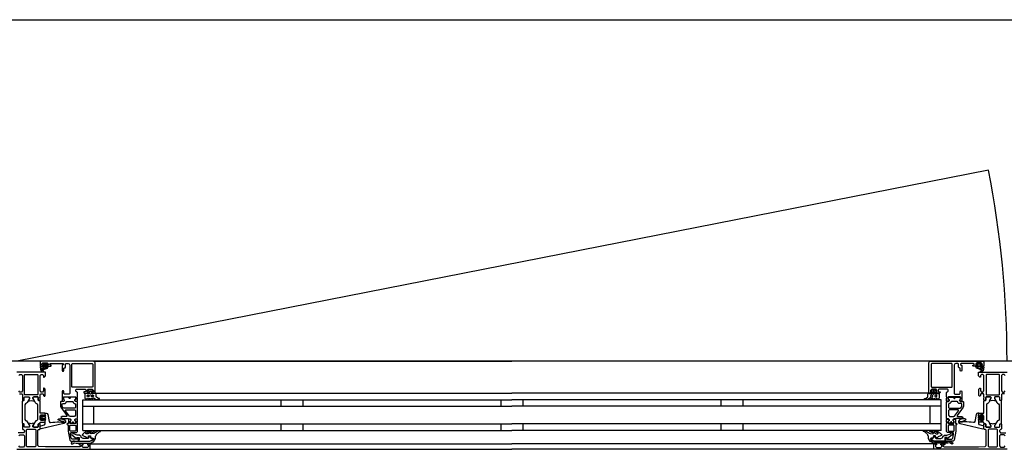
# Model space of a CAD drawing. Header units: millimetres. Extents: x -532 to 413144, y -532 to 654275.
# Tile 92 of 210: x 26103 to 26998, y 12470 to 12860. Entities that reach past the tile are written whole.
import ezdxf

# ---------------------------------------------------------------- set-up
doc = ezdxf.new("R2010")
doc.units = ezdxf.units.MM
doc.header["$LTSCALE"] = 100
for name, color, linetype in [('A-0310-KOZIJN-BU', 7, 'Continuous'), ('A-0410-AFWERKING-GEVEL', 7, 'Continuous'), ('BL313---_BUDEUR', 1, 'Continuous')]:
    doc.layers.add(name, color=color, linetype=linetype)

msp = doc.modelspace()

# ---------------------------------------------------------------- linework, layer by layer
at = {"layer": 'A-0310-KOZIJN-BU'}
for p, q in [((26340, 12515), (26340, 12509)), ((26360, 12515), (26360, 12509)), ((26540, 12515), (26540, 12509)), ((26560, 12509), (26560, 12515)), ((26740, 12509), (26740, 12515)), ((26760, 12509), (26760, 12515)), ((26340, 12493), (26340, 12487)), ((26360, 12493), (26360, 12487)), ((26540, 12493), (26540, 12487)), ((26560, 12487), (26560, 12493)), ((26740, 12487), (26740, 12493)), ((26760, 12487), (26760, 12493))]:
    msp.add_line(p, q, dxfattribs=at)
at = {"layer": 'A-0310-KOZIJN-BU', "ltscale": 10}
for points in [[(26171, 12521.5), (26171, 12548.5), (26170.5, 12549.6875), (26169.5, 12550), (26122.5, 12550), (26121.25, 12549.4375), (26121, 12548.5), (26121, 12545.5), (26123, 12545.5), (26123.5, 12546), (26123.5, 12546.5), (26122.5, 12546.5), (26122.5, 12547.5), (26123.5, 12548.5), (26127.5, 12548.5), (26128.5, 12547.5), (26128.5, 12546.5), (26127.5, 12546.5), (26127.5, 12546), (26128, 12545.5), (26130.75, 12545.5), (26131.125, 12545.65625), (26131.25, 12546), (26131.125, 12546.34375), (26130.75, 12546.5), (26130.5, 12546.5), (26130.125, 12546.65625), (26130, 12547), (26130, 12547.5), (26130.5, 12548), (26141.75, 12548), (26142.25, 12547.5), (26142.25, 12547), (26141, 12546), (26141, 12541.5), (26141.5, 12541), (26142.25, 12541), (26142.75, 12541.5), (26142.75, 12543.5), (26143.25, 12544), (26143.75, 12544), (26144.25, 12544.5), (26144.25, 12547.5), (26144.75, 12548), (26146.5, 12548), (26147.5, 12547.4375), (26148, 12546.5), (26148, 12520.5), (26147.5, 12520), (26143.25, 12520), (26142.75, 12520.5), (26142.75, 12522.5), (26142.25, 12523), (26141.5, 12523), (26141, 12522.5), (26141, 12517.5), (26141, 12517.3125), (26141, 12516.6875), (26141, 12516.5), (26141, 12514.03125), (26141, 12513.6875), (26141.25, 12513.6875), (26142.5, 12513.875), (26143, 12514), (26143.25, 12514.5), (26143, 12514.9375), (26142.25, 12515.375), (26142.25, 12515.71875), (26142.25, 12517.3125), (26142.5, 12517.5), (26153.25, 12517.5), (26153.5, 12517.3125), (26153.5, 12515.71875), (26153.5, 12515.375), (26152.75, 12515.03125), (26152.5, 12514.5), (26152.75, 12514), (26153.25, 12513.875), (26154.5, 12513.6875), (26154.75, 12513.78125), (26155, 12514.03125), (26155, 12516.5), (26154.75, 12516.6875), (26154.75, 12517.3125), (26155, 12517.5), (26155, 12521.6875), (26154.5, 12522.1875), (26154, 12522.1875), (26153.5, 12522.6875), (26153.5, 12524), (26154, 12524.5), (26162, 12524.5), (26162.5, 12524), (26162.5, 12522.6875), (26162, 12522.1875), (26160.75, 12522.1875), (26160.75, 12521.5), (26161.25, 12521), (26164, 12521), (26164.5, 12521.5), (26164.5, 12522), (26163.75, 12522), (26163.75, 12523.5), (26164.5, 12524.5), (26168.5, 12524.5), (26169.5, 12523.5), (26169.5, 12522), (26168.5, 12522), (26168.5, 12521.5), (26169, 12521), (26170.5, 12521), (26171, 12521.5)], [(26169.5, 12550), (26550, 12550)], [(26930.5, 12550), (26550, 12550)], [(26929, 12521.5), (26929, 12548.5), (26929.5, 12549.6875), (26930.5, 12550), (26977.5, 12550), (26978.75, 12549.4375), (26979, 12548.5), (26979, 12545.5), (26977, 12545.5), (26976.5, 12546), (26976.5, 12546.5), (26977.5, 12546.5), (26977.5, 12547.5), (26976.5, 12548.5), (26972.5, 12548.5), (26971.5, 12547.5), (26971.5, 12546.5), (26972.5, 12546.5), (26972.5, 12546), (26972, 12545.5), (26969.25, 12545.5), (26968.875, 12545.65625), (26968.75, 12546), (26968.875, 12546.34375), (26969.25, 12546.5), (26969.5, 12546.5), (26969.875, 12546.65625), (26970, 12547), (26970, 12547.5), (26969.5, 12548), (26958.25, 12548), (26957.75, 12547.5), (26957.75, 12547), (26959, 12546), (26959, 12541.5), (26958.5, 12541), (26957.75, 12541), (26957.25, 12541.5), (26957.25, 12543.5), (26956.75, 12544), (26956.25, 12544), (26955.75, 12544.5), (26955.75, 12547.5), (26955.25, 12548), (26953.5, 12548), (26952.5, 12547.4375), (26952, 12546.5), (26952, 12520.5), (26952.5, 12520), (26956.75, 12520), (26957.25, 12520.5), (26957.25, 12522.5), (26957.75, 12523), (26958.5, 12523), (26959, 12522.5), (26959, 12517.5), (26959, 12517.3125), (26959, 12516.6875), (26959, 12516.5), (26959, 12514.03125), (26959, 12513.6875), (26958.75, 12513.6875), (26957.5, 12513.875), (26957, 12514), (26956.75, 12514.5), (26957, 12514.9375), (26957.75, 12515.375), (26957.75, 12515.71875), (26957.75, 12517.3125), (26957.5, 12517.5), (26946.75, 12517.5), (26946.5, 12517.3125), (26946.5, 12515.71875), (26946.5, 12515.375), (26947.25, 12515.03125), (26947.5, 12514.5), (26947.25, 12514), (26946.75, 12513.875), (26945.5, 12513.6875), (26945.25, 12513.78125), (26945, 12514.03125), (26945, 12516.5), (26945.25, 12516.6875), (26945.25, 12517.3125), (26945, 12517.5), (26945, 12521.6875), (26945.5, 12522.1875), (26946, 12522.1875), (26946.5, 12522.6875), (26946.5, 12524), (26946, 12524.5), (26938, 12524.5), (26937.5, 12524), (26937.5, 12522.6875), (26938, 12522.1875), (26939.25, 12522.1875), (26939.25, 12521.5), (26938.75, 12521), (26936, 12521), (26935.5, 12521.5), (26935.5, 12522), (26936.25, 12522), (26936.25, 12523.5), (26935.5, 12524.5), (26931.5, 12524.5), (26930.5, 12523.5), (26930.5, 12522), (26931.5, 12522), (26931.5, 12521.5), (26931, 12521), (26929.5, 12521), (26929, 12521.5)], [(26102.1875, 12520.3125), (26104.5, 12520.3125), (26105, 12519.8125), (26105, 12517.5), (26105.1875, 12516.78125), (26105, 12516.5), (26105, 12514.59375), (26105.28125, 12514.3125), (26106.28125, 12514.3125), (26106.59375, 12514.59375), (26106.59375, 12517), (26107.09375, 12517.5), (26111, 12517.5), (26111.5, 12517), (26111.5, 12516.3125), (26110.0625, 12513.90625), (26110.0625, 12513.84375), (26110.0625, 12513.78125), (26110.1875, 12513.6875), (26111.375, 12513.9375), (26113, 12514.40625), (26114.5625, 12513.9375), (26115.6875, 12513.71875), (26115.875, 12513.90625), (26114.5, 12516.3125), (26114.5, 12517), (26115, 12517.5), (26118.875, 12517.5), (26119.375, 12517), (26119.375, 12514.59375), (26119.625, 12514.3125), (26120.625, 12514.3125), (26121, 12514.59375), (26121, 12516.5), (26120.75, 12517.21875), (26121, 12517.5), (26121, 12519.8125), (26121.5, 12520.3125), (26123.75, 12520.3125), (26124.25, 12519.8125), (26124.25, 12518.8125), (26124.75, 12518.3125), (26125.25, 12518.3125), (26125.75, 12518.8125), (26125.75, 12524.5), (26124.75, 12525.5), (26124.25, 12525.5), (26124.25, 12523), (26123.25, 12522), (26122, 12522), (26121, 12523), (26121, 12530), (26121, 12531), (26121, 12537), (26122, 12538), (26123.25, 12538), (26124.25, 12537), (26124.25, 12535.5), (26124.875, 12535.5), (26126, 12536.59375), (26126, 12540), (26100, 12540)], [(26124, 12544.59375), (26124, 12545.125), (26124.125, 12545.1875), (26126.75, 12545.1875), (26126.875, 12545.125), (26126.875, 12544.375), (26126.75, 12544.1875), (26122.5, 12542.59375), (26122.375, 12542.625), (26122.375, 12542.6875), (26122.125, 12543.875), (26122.25, 12544.09375), (26123.5, 12544.09375), (26124, 12544.59375)], [(26124.25, 12546.3125), (26124.25, 12547.09375), (26124.375, 12547.3125), (26126.625, 12547.3125), (26126.875, 12547.125), (26126.875, 12546.3125), (26126.5, 12545.90625), (26124.625, 12545.90625), (26124.25, 12546.3125)], [(26975.75, 12546.3125), (26975.75, 12547.09375), (26975.625, 12547.3125), (26973.375, 12547.3125), (26973.125, 12547.125), (26973.125, 12546.3125), (26973.5, 12545.90625), (26975.375, 12545.90625), (26975.75, 12546.3125)], [(26976, 12544.59375), (26976, 12545.125), (26975.875, 12545.1875), (26973.25, 12545.1875), (26973.125, 12545.125), (26973.125, 12544.375), (26973.25, 12544.1875), (26977.5, 12542.59375), (26977.625, 12542.625), (26977.625, 12542.6875), (26977.875, 12543.875), (26977.75, 12544.09375), (26976.5, 12544.09375), (26976, 12544.59375)], [(26997.8125, 12520.3125), (26995.5, 12520.3125), (26995, 12519.8125), (26995, 12517.5), (26994.8125, 12516.78125), (26995, 12516.5), (26995, 12514.59375), (26994.71875, 12514.3125), (26993.71875, 12514.3125), (26993.40625, 12514.59375), (26993.40625, 12517), (26992.90625, 12517.5), (26989, 12517.5), (26988.5, 12517), (26988.5, 12516.3125), (26989.9375, 12513.90625), (26989.9375, 12513.84375), (26989.9375, 12513.78125), (26989.8125, 12513.6875), (26988.625, 12513.9375), (26987, 12514.40625), (26985.4375, 12513.9375), (26984.3125, 12513.71875), (26984.125, 12513.90625), (26985.5, 12516.3125), (26985.5, 12517), (26985, 12517.5), (26981.125, 12517.5), (26980.625, 12517), (26980.625, 12514.59375), (26980.375, 12514.3125), (26979.375, 12514.3125), (26979, 12514.59375), (26979, 12516.5), (26979.25, 12517.21875), (26979, 12517.5), (26979, 12519.8125), (26978.5, 12520.3125), (26976.25, 12520.3125), (26975.75, 12519.8125), (26975.75, 12518.8125), (26975.25, 12518.3125), (26974.75, 12518.3125), (26974.25, 12518.8125), (26974.25, 12524.5), (26975.25, 12525.5), (26975.75, 12525.5), (26975.75, 12523), (26976.75, 12522), (26978, 12522), (26979, 12523), (26979, 12530), (26979, 12531), (26979, 12537), (26978, 12538), (26976.75, 12538), (26975.75, 12537), (26975.75, 12535.5), (26975.125, 12535.5), (26974, 12536.59375), (26974, 12540), (27000, 12540)], [(26101.6875, 12537), (26102.6875, 12538), (26104, 12538), (26105, 12537), (26105, 12531), (26105, 12530), (26105, 12523), (26104, 12522), (26102.6875, 12522), (26101.6875, 12523)], [(26998.3125, 12537), (26997.3125, 12538), (26996, 12538), (26995, 12537), (26995, 12531), (26995, 12530), (26995, 12523), (26996, 12522), (26997.3125, 12522), (26998.3125, 12523)], [(26145.5, 12500.625), (26145.5, 12500.125), (26145, 12499.84375), (26141, 12499.84375), (26140, 12498.84375), (26141, 12497.84375), (26146.5, 12497.84375), (26147, 12497.5625), (26148.5, 12497.5625), (26149, 12497.0625), (26149, 12496.1875), (26148.25, 12495.4375), (26148.25, 12494.0625), (26148.75, 12493.5625), (26150, 12493.5625), (26150.25, 12493.625), (26150.25, 12493.84375), (26150.25, 12494.3125), (26150.5, 12494.75), (26151, 12494.90625), (26151.25, 12494.75), (26151.5, 12494.3125), (26151.5, 12493.8125), (26151.5, 12493.625), (26151.75, 12493.5625), (26153, 12493.5625), (26153.5, 12494.0625), (26153.5, 12495.4375), (26152.75, 12496.1875), (26152.75, 12497.0625), (26153.25, 12497.5625), (26154.5, 12497.5625), (26155, 12498.0625), (26155, 12512.9375), (26154.5, 12513.4375), (26153.25, 12513.4375), (26152.75, 12513.9375), (26152.75, 12514.8125), (26153.5, 12515.59375), (26153.5, 12516.9375), (26153, 12517.4375), (26148.75, 12517.4375), (26148.5, 12517.3125), (26148.5, 12517), (26148.5, 12516.6875), (26148.25, 12516.3125), (26148, 12516.09375), (26147.5, 12516.3125), (26147.25, 12516.6875), (26147.25, 12517), (26147.25, 12517.3125), (26147, 12517.4375), (26142.75, 12517.4375), (26142.25, 12516.9375), (26142.25, 12515.59375), (26143, 12514.8125), (26143, 12513.9375), (26142.5, 12513.4375), (26140, 12513.4375), (26139.5, 12512.9375), (26139.5, 12509.09375), (26139.75, 12508.09375), (26145.5, 12500.625)], [(26160, 12515), (26550, 12515)], [(26160, 12487), (26160, 12515)], [(26171.5, 12521), (26550, 12521)], [(26928.5, 12521), (26550, 12521)], [(26940, 12515), (26550, 12515)], [(26940, 12487), (26940, 12515)], [(26954.5, 12500.625), (26954.5, 12500.125), (26955, 12499.84375), (26959, 12499.84375), (26960, 12498.84375), (26959, 12497.84375), (26953.5, 12497.84375), (26953, 12497.5625), (26951.5, 12497.5625), (26951, 12497.0625), (26951, 12496.1875), (26951.75, 12495.4375), (26951.75, 12494.0625), (26951.25, 12493.5625), (26950, 12493.5625), (26949.75, 12493.625), (26949.75, 12493.84375), (26949.75, 12494.3125), (26949.5, 12494.75), (26949, 12494.90625), (26948.75, 12494.75), (26948.5, 12494.3125), (26948.5, 12493.8125), (26948.5, 12493.625), (26948.25, 12493.5625), (26947, 12493.5625), (26946.5, 12494.0625), (26946.5, 12495.4375), (26947.25, 12496.1875), (26947.25, 12497.0625), (26946.75, 12497.5625), (26945.5, 12497.5625), (26945, 12498.0625), (26945, 12512.9375), (26945.5, 12513.4375), (26946.75, 12513.4375), (26947.25, 12513.9375), (26947.25, 12514.8125), (26946.5, 12515.59375), (26946.5, 12516.9375), (26947, 12517.4375), (26951.25, 12517.4375), (26951.5, 12517.3125), (26951.5, 12517), (26951.5, 12516.6875), (26951.75, 12516.3125), (26952, 12516.09375), (26952.5, 12516.3125), (26952.75, 12516.6875), (26952.75, 12517), (26952.75, 12517.3125), (26953, 12517.4375), (26957.25, 12517.4375), (26957.75, 12516.9375), (26957.75, 12515.59375), (26957, 12514.8125), (26957, 12513.9375), (26957.5, 12513.4375), (26960, 12513.4375), (26960.5, 12512.9375), (26960.5, 12509.09375), (26960.25, 12508.09375), (26954.5, 12500.625)], [(26152.75, 12505.84375), (26153.25, 12505.34375), (26153.25, 12500.84375), (26152.25, 12499.84375), (26148.25, 12499.84375), (26147.75, 12500.03125), (26144, 12505.03125), (26144, 12505.5625), (26144.5, 12505.84375), (26152.75, 12505.84375)], [(26160, 12509), (26550, 12509)], [(26170, 12493), (26170, 12509)], [(26940, 12509), (26550, 12509)], [(26930, 12493), (26930, 12509)], [(26947.25, 12505.84375), (26946.75, 12505.34375), (26946.75, 12500.84375), (26947.75, 12499.84375), (26951.75, 12499.84375), (26952.25, 12500.03125), (26956, 12505.03125), (26956, 12505.5625), (26955.5, 12505.84375), (26947.25, 12505.84375)], [(26130.5, 12494.3125), (26132.5, 12494.53125), (26134.5, 12494.6875), (26136.5, 12494.78125), (26138.5, 12494.8125), (26140.5, 12494.75), (26142.5, 12494.625), (26142.75, 12494.71875), (26143, 12495.03125), (26142.75, 12495.34375), (26140.75, 12495.28125), (26137.5, 12496.6875), (26137.25, 12497.03125), (26137.75, 12497.375), (26138, 12497.59375), (26139.5, 12497.71875), (26143, 12496.9375), (26144, 12495.4375), (26144, 12494.34375), (26142.75, 12493.3125), (26121.875, 12488.6875), (26121.375, 12488.78125), (26121.25, 12489.15625), (26121.25, 12490.6875), (26121.625, 12491.1875), (26125, 12492.09375), (26125.75, 12493.0625), (26125.75, 12496.3125), (26126.25, 12496.8125), (26125.75, 12497.3125), (26123.875, 12497.3125), (26123.875, 12496.59375), (26123.75, 12496.34375), (26123.375, 12496.34375), (26121.625, 12497.9375), (26121.25, 12498.6875), (26121.625, 12499.46875), (26123.375, 12501.0625), (26123.75, 12501.0625), (26123.875, 12500.8125), (26123.875, 12500.09375), (26125.75, 12500.09375), (26126.25, 12500.59375), (26125.75, 12501.09375), (26125.75, 12502.6875), (26126.625, 12502.6875), (26127.625, 12502.34375), (26128.125, 12501.46875), (26129.25, 12495.09375), (26129.75, 12494.4375), (26130.5, 12494.3125)], [(26125.625, 12498.09375), (26126.25, 12498.6875), (26125.625, 12499.3125), (26122.875, 12499.3125), (26122.25, 12498.6875), (26122.875, 12498.09375), (26125.625, 12498.09375)], [(26156, 12477.5), (26156, 12480.3125), (26155, 12480.3125), (26155, 12479.3125), (26150.25, 12479.3125), (26149.25, 12480.125), (26148.75, 12483.34375), (26148.75, 12484.59375), (26149.25, 12485.09375), (26154, 12485.09375), (26155, 12486.09375), (26155, 12493.5), (26154.75, 12493.6875), (26154.75, 12494.3125), (26155, 12494.5), (26155, 12496.96875), (26154.75, 12497.21875), (26154.5, 12497.3125), (26153.25, 12497.125), (26152.75, 12497), (26152.5, 12496.5), (26152.75, 12495.96875), (26153.5, 12495.625), (26153.5, 12495.28125), (26153.5, 12493.6875), (26153.25, 12493.5), (26148.5, 12493.5), (26148.25, 12493.59375), (26148.25, 12493.6875), (26148.25, 12495.28125), (26148.25, 12495.625), (26149, 12496.09375), (26149.25, 12496.5), (26149, 12496.90625), (26148.5, 12497.125), (26147.25, 12497.3125), (26147, 12497.21875), (26147, 12496.96875), (26147, 12494.5), (26147, 12494.3125), (26147, 12493.6875), (26147, 12493.5), (26146, 12493.5), (26145.5, 12492.90625), (26146, 12492.3125), (26146.5, 12492.3125), (26146.5, 12486.59375), (26148, 12478.34375), (26149, 12477.5), (26156, 12477.5)], [(26944, 12477.5), (26944, 12480.3125), (26945, 12480.3125), (26945, 12479.3125), (26949.75, 12479.3125), (26950.75, 12480.125), (26951.25, 12483.34375), (26951.25, 12484.59375), (26950.75, 12485.09375), (26946, 12485.09375), (26945, 12486.09375), (26945, 12493.5), (26945.25, 12493.6875), (26945.25, 12494.3125), (26945, 12494.5), (26945, 12496.96875), (26945.25, 12497.21875), (26945.5, 12497.3125), (26946.75, 12497.125), (26947.25, 12497), (26947.5, 12496.5), (26947.25, 12495.96875), (26946.5, 12495.625), (26946.5, 12495.28125), (26946.5, 12493.6875), (26946.75, 12493.5), (26951.5, 12493.5), (26951.75, 12493.59375), (26951.75, 12493.6875), (26951.75, 12495.28125), (26951.75, 12495.625), (26951, 12496.09375), (26950.75, 12496.5), (26951, 12496.90625), (26951.5, 12497.125), (26952.75, 12497.3125), (26953, 12497.21875), (26953, 12496.96875), (26953, 12494.5), (26953, 12494.3125), (26953, 12493.6875), (26953, 12493.5), (26954, 12493.5), (26954.5, 12492.90625), (26954, 12492.3125), (26953.5, 12492.3125), (26953.5, 12486.59375), (26952, 12478.34375), (26951, 12477.5), (26944, 12477.5)], [(26969.5, 12494.3125), (26967.5, 12494.53125), (26965.5, 12494.6875), (26963.5, 12494.78125), (26961.5, 12494.8125), (26959.5, 12494.75), (26957.5, 12494.625), (26957.25, 12494.71875), (26957, 12495.03125), (26957.25, 12495.34375), (26959.25, 12495.28125), (26962.5, 12496.6875), (26962.75, 12497.03125), (26962.25, 12497.375), (26962, 12497.59375), (26960.5, 12497.71875), (26957, 12496.9375), (26956, 12495.4375), (26956, 12494.34375), (26957.25, 12493.3125), (26978.125, 12488.6875), (26978.625, 12488.78125), (26978.75, 12489.15625), (26978.75, 12490.6875), (26978.375, 12491.1875), (26975, 12492.09375), (26974.25, 12493.0625), (26974.25, 12496.3125), (26973.75, 12496.8125), (26974.25, 12497.3125), (26976.125, 12497.3125), (26976.125, 12496.59375), (26976.25, 12496.34375), (26976.625, 12496.34375), (26978.375, 12497.9375), (26978.75, 12498.6875), (26978.375, 12499.46875), (26976.625, 12501.0625), (26976.25, 12501.0625), (26976.125, 12500.8125), (26976.125, 12500.09375), (26974.25, 12500.09375), (26973.75, 12500.59375), (26974.25, 12501.09375), (26974.25, 12502.6875), (26973.375, 12502.6875), (26972.375, 12502.34375), (26971.875, 12501.46875), (26970.75, 12495.09375), (26970.25, 12494.4375), (26969.5, 12494.3125)], [(26974.375, 12498.09375), (26973.75, 12498.6875), (26974.375, 12499.3125), (26977.125, 12499.3125), (26977.75, 12498.6875), (26977.125, 12498.09375), (26974.375, 12498.09375)], [(26100, 12470), (26166, 12470), (26166.5, 12470.5), (26166.5, 12474.5), (26166, 12475), (26164.5, 12475), (26164, 12474.5), (26164, 12474), (26165, 12474), (26165, 12472.5), (26164, 12471.5), (26160.25, 12471.5), (26159.25, 12472.5), (26159.25, 12474), (26160.25, 12474), (26160.25, 12474.5), (26159.75, 12475), (26156.75, 12475), (26156.25, 12474.5), (26156.75, 12474), (26157.25, 12474), (26158.25, 12473.5), (26158.25, 12472.6875), (26157.25, 12472.1875), (26126, 12472.1875), (26119.875, 12472.4375), (26119, 12473.4375), (26119, 12487.5), (26119.5, 12488), (26120.5, 12488), (26121, 12488.5), (26121, 12490), (26120.75, 12490.71875), (26121, 12491), (26121, 12492.90625), (26120.625, 12493.1875), (26119.625, 12493.1875), (26119.375, 12492.90625), (26119.375, 12490.5), (26118.875, 12490), (26115, 12490), (26114.5, 12490.5), (26114.5, 12491.1875), (26115.875, 12493.59375), (26115.875, 12493.6875), (26115.8125, 12493.78125), (26115.75, 12493.8125), (26113.875, 12493.28125), (26113, 12493.09375), (26112.0625, 12493.28125), (26110.25, 12493.78125), (26110.125, 12493.78125), (26110.0625, 12493.6875), (26110.0625, 12493.59375), (26111.5, 12491.1875), (26111.5, 12490.5), (26111, 12490), (26107.09375, 12490), (26106.59375, 12490.5), (26106.59375, 12492.90625), (26106.28125, 12493.1875), (26105.28125, 12493.1875), (26105, 12492.90625), (26105, 12491), (26105.1875, 12490.28125), (26105, 12490), (26105, 12488.5), (26105.5, 12488), (26106, 12488), (26107, 12487), (26107, 12486), (26106, 12485), (26101.1875, 12485)], [(26117.125, 12472.6875), (26116.625, 12472.1875), (26109.25, 12472.1875), (26108.75, 12472.6875), (26108.75, 12487.6875), (26109.25, 12488.1875), (26116.625, 12488.1875), (26117.125, 12487.6875), (26117.125, 12472.6875)], [(26160, 12493), (26550, 12493)], [(26160, 12487), (26550, 12487)], [(26940, 12493), (26550, 12493)], [(26940, 12487), (26550, 12487)], [(27000, 12470), (26934, 12470), (26933.5, 12470.5), (26933.5, 12474.5), (26934, 12475), (26935.5, 12475), (26936, 12474.5), (26936, 12474), (26935, 12474), (26935, 12472.5), (26936, 12471.5), (26939.75, 12471.5), (26940.75, 12472.5), (26940.75, 12474), (26939.75, 12474), (26939.75, 12474.5), (26940.25, 12475), (26943.25, 12475), (26943.75, 12474.5), (26943.25, 12474), (26942.75, 12474), (26941.75, 12473.5), (26941.75, 12472.6875), (26942.75, 12472.1875), (26974, 12472.1875), (26980.125, 12472.4375), (26981, 12473.4375), (26981, 12487.5), (26980.5, 12488), (26979.5, 12488), (26979, 12488.5), (26979, 12490), (26979.25, 12490.71875), (26979, 12491), (26979, 12492.90625), (26979.375, 12493.1875), (26980.375, 12493.1875), (26980.625, 12492.90625), (26980.625, 12490.5), (26981.125, 12490), (26985, 12490), (26985.5, 12490.5), (26985.5, 12491.1875), (26984.125, 12493.59375), (26984.125, 12493.6875), (26984.1875, 12493.78125), (26984.25, 12493.8125), (26986.125, 12493.28125), (26987, 12493.09375), (26987.9375, 12493.28125), (26989.75, 12493.78125), (26989.875, 12493.78125), (26989.9375, 12493.6875), (26989.9375, 12493.59375), (26988.5, 12491.1875), (26988.5, 12490.5), (26989, 12490), (26992.90625, 12490), (26993.40625, 12490.5), (26993.40625, 12492.90625), (26993.71875, 12493.1875), (26994.71875, 12493.1875), (26995, 12492.90625), (26995, 12491), (26994.8125, 12490.28125), (26995, 12490), (26995, 12488.5), (26994.5, 12488), (26994, 12488), (26993, 12487), (26993, 12486), (26994, 12485), (26998.8125, 12485)], [(26982.875, 12472.6875), (26983.375, 12472.1875), (26990.75, 12472.1875), (26991.25, 12472.6875), (26991.25, 12487.6875), (26990.75, 12488.1875), (26983.375, 12488.1875), (26982.875, 12487.6875), (26982.875, 12472.6875)], [(26101.6875, 12482.1875), (26102.6875, 12483.1875), (26106, 12483.1875), (26107, 12482.1875), (26107, 12473), (26106, 12472), (26102.6875, 12472), (26101.6875, 12473)], [(26998.3125, 12482.1875), (26997.3125, 12483.1875), (26994, 12483.1875), (26993, 12482.1875), (26993, 12473), (26994, 12472), (26997.3125, 12472), (26998.3125, 12473)], [(26166, 12475), (26550, 12475)], [(26166, 12470), (26550, 12470)], [(26934, 12475), (26550, 12475)], [(26934, 12470), (26550, 12470)]]:
    msp.add_lwpolyline(points, dxfattribs=at)
for points in [[(26123.625, 12546.625), (26123.75, 12546.46875), (26123.75, 12545.34375), (26123.625, 12545.1875), (26121.75, 12545.1875), (26121.375, 12544.96875), (26121.25, 12544.5), (26121.75, 12541.28125), (26123.25, 12540.1875), (26124.125, 12540.46875), (26124.25, 12540.78125), (26124.125, 12541.09375), (26123.875, 12541.1875), (26123.25, 12541), (26122.75, 12541.21875), (26122.5, 12541.6875), (26122.625, 12541.75), (26122.625, 12541.84375), (26127.75, 12543.5625), (26128.5, 12544.9375), (26128.125, 12545.1875), (26127.25, 12545.1875), (26127.125, 12545.34375), (26127.125, 12546.4375), (26127.25, 12546.625), (26128.125, 12546.78125), (26128.25, 12546.875), (26128.125, 12547.09375), (26127.375, 12547.8125), (26126.75, 12548.09375), (26124.25, 12548.09375), (26123.625, 12547.875), (26122.75, 12547.1875), (26122.625, 12547), (26122.75, 12546.84375)], [(26976.375, 12546.625), (26976.25, 12546.46875), (26976.25, 12545.34375), (26976.375, 12545.1875), (26978.25, 12545.1875), (26978.625, 12544.96875), (26978.75, 12544.5), (26978.25, 12541.28125), (26976.75, 12540.1875), (26975.875, 12540.46875), (26975.75, 12540.78125), (26975.875, 12541.09375), (26976.125, 12541.1875), (26976.75, 12541), (26977.25, 12541.21875), (26977.5, 12541.6875), (26977.375, 12541.75), (26977.375, 12541.84375), (26972.25, 12543.5625), (26971.5, 12544.9375), (26971.875, 12545.1875), (26972.75, 12545.1875), (26972.875, 12545.34375), (26972.875, 12546.4375), (26972.75, 12546.625), (26971.875, 12546.78125), (26971.75, 12546.875), (26971.875, 12547.09375), (26972.625, 12547.8125), (26973.25, 12548.09375), (26975.75, 12548.09375), (26976.375, 12547.875), (26977.25, 12547.1875), (26977.375, 12547), (26977.25, 12546.84375)], [(26150.25, 12526.3125), (26149.75, 12526.8125), (26149.75, 12547.3125), (26150.25, 12547.8125), (26168.5, 12547.8125), (26169, 12547.3125), (26169, 12526.8125), (26168.5, 12526.3125)], [(26949.75, 12526.3125), (26950.25, 12526.8125), (26950.25, 12547.3125), (26949.75, 12547.8125), (26931.5, 12547.8125), (26931, 12547.3125), (26931, 12526.8125), (26931.5, 12526.3125)], [(26118.625, 12519.3125), (26107.28125, 12519.3125), (26106.78125, 12519.8125), (26106.78125, 12537.5), (26107.28125, 12538), (26118.625, 12538), (26119.125, 12537.5), (26119.125, 12519.8125)], [(26981.375, 12519.3125), (26992.71875, 12519.3125), (26993.21875, 12519.8125), (26993.21875, 12537.5), (26992.71875, 12538), (26981.375, 12538), (26980.875, 12537.5), (26980.875, 12519.8125)], [(26172, 12520.1875), (26171.5, 12521.1875), (26171, 12521.59375), (26171, 12520.6875), (26169.5, 12520.6875), (26169, 12520.21875), (26168.5, 12520.21875), (26168.5, 12520.6875), (26168.5, 12522), (26168.5, 12522.3125), (26168.5, 12522.3125), (26169, 12522.53125), (26169, 12522.8125), (26168, 12523.84375), (26167.5, 12524), (26166, 12524), (26165.5, 12523.84375), (26164.5, 12522.8125), (26164.5, 12522.625), (26164.5, 12522.375), (26165, 12522.21875), (26165, 12522), (26165, 12520.6875), (26165, 12520.21875), (26164.5, 12520.21875), (26164, 12520.6875), (26162.25, 12520.6875), (26161.75, 12520.40625), (26161.75, 12516.40625), (26162.5, 12515.40625), (26162.75, 12515.1875), (26163.25, 12515.40625), (26163.5, 12516.1875), (26163.75, 12516.40625), (26164, 12516.1875), (26164.5, 12515.40625), (26164.5, 12515.1875), (26165, 12515.40625), (26165.5, 12516.1875), (26165.5, 12516.40625), (26166, 12516.1875), (26166.5, 12515.40625), (26166.5, 12515.1875), (26167, 12515.40625), (26167.5, 12516.1875), (26167.5, 12516.40625), (26168, 12516.1875), (26168.5, 12515.40625), (26168.5, 12515.1875), (26169, 12515.46875), (26169, 12516.3125), (26169.5, 12516.8125), (26171, 12515.6875), (26172, 12515.1875), (26175, 12515.1875), (26175, 12515.625), (26175, 12515.84375), (26175, 12516.0625), (26174, 12516.15625), (26173.5, 12516.28125), (26172, 12517.65625)], [(26166.5, 12520.1875), (26166, 12520.6875), (26166, 12522.3125), (26166.5, 12522.8125), (26167, 12522.8125), (26167.5, 12522.3125), (26167.5, 12520.6875), (26167, 12520.1875)], [(26928, 12520.1875), (26928.5, 12521.1875), (26929, 12521.59375), (26929, 12520.6875), (26930.5, 12520.6875), (26931, 12520.21875), (26931.5, 12520.21875), (26931.5, 12520.6875), (26931.5, 12522), (26931.5, 12522.3125), (26931.5, 12522.3125), (26931, 12522.53125), (26931, 12522.8125), (26932, 12523.84375), (26932.5, 12524), (26934, 12524), (26934.5, 12523.84375), (26935.5, 12522.8125), (26935.5, 12522.625), (26935.5, 12522.375), (26935, 12522.21875), (26935, 12522), (26935, 12520.6875), (26935, 12520.21875), (26935.5, 12520.21875), (26936, 12520.6875), (26937.75, 12520.6875), (26938.25, 12520.40625), (26938.25, 12516.40625), (26937.5, 12515.40625), (26937.25, 12515.1875), (26936.75, 12515.40625), (26936.5, 12516.1875), (26936.25, 12516.40625), (26936, 12516.1875), (26935.5, 12515.40625), (26935.5, 12515.1875), (26935, 12515.40625), (26934.5, 12516.1875), (26934.5, 12516.40625), (26934, 12516.1875), (26933.5, 12515.40625), (26933.5, 12515.1875), (26933, 12515.40625), (26932.5, 12516.1875), (26932.5, 12516.40625), (26932, 12516.1875), (26931.5, 12515.40625), (26931.5, 12515.1875), (26931, 12515.46875), (26931, 12516.3125), (26930.5, 12516.8125), (26929, 12515.6875), (26928, 12515.1875), (26925, 12515.1875), (26925, 12515.625), (26925, 12515.84375), (26925, 12516.0625), (26926, 12516.15625), (26926.5, 12516.28125), (26928, 12517.65625)], [(26933.5, 12520.1875), (26934, 12520.6875), (26934, 12522.3125), (26933.5, 12522.8125), (26933, 12522.8125), (26932.5, 12522.3125), (26932.5, 12520.6875), (26933, 12520.1875)], [(26106.28125, 12514.3125), (26106.59375, 12514.59375), (26106.59375, 12517), (26107.09375, 12517.5), (26110.625, 12517.5), (26111.4375, 12516.78125), (26111.3125, 12515.96875), (26109.375, 12512.5625), (26108.625, 12511.78125), (26107.6875, 12511.25), (26107.1875, 12510.375), (26107.1875, 12497.125), (26107.6875, 12496.25), (26108.625, 12495.71875), (26109.375, 12494.9375), (26111.3125, 12491.53125), (26111.3125, 12490.4375), (26110.625, 12490), (26107.09375, 12490), (26106.59375, 12490.5), (26106.59375, 12492.90625), (26106.28125, 12493.1875), (26105.5, 12493.1875), (26105, 12493.6875), (26105, 12513.8125), (26105.5, 12514.3125)], [(26119.625, 12514.3125), (26119.375, 12514.59375), (26119.375, 12517), (26118.875, 12517.5), (26115.3125, 12517.5), (26114.5, 12516.78125), (26114.625, 12515.96875), (26116.5, 12512.5625), (26117.25, 12511.78125), (26118.25, 12511.25), (26118.75, 12510.375), (26118.75, 12497.125), (26118.25, 12496.25), (26117.25, 12495.71875), (26116.5, 12494.9375), (26114.625, 12491.53125), (26114.625, 12490.4375), (26115.3125, 12490), (26118.875, 12490), (26119.375, 12490.5), (26119.375, 12492.90625), (26119.625, 12493.1875), (26120.5, 12493.1875), (26121, 12493.6875), (26121, 12494.6875), (26125.25, 12494.6875), (26125.75, 12495.1875), (26125.75, 12496.03125), (26125, 12497), (26124.25, 12497.1875), (26124.25, 12496.1875), (26122, 12496.1875), (26121, 12497.1875), (26121, 12500.1875), (26122, 12501.1875), (26124.25, 12501.1875), (26124.25, 12500.1875), (26125, 12500.40625), (26125.75, 12501.375), (26125.75, 12502.1875), (26125.25, 12502.6875), (26121, 12502.6875), (26121, 12513.8125), (26120.5, 12514.3125)], [(26152.75, 12507.4375), (26142.5, 12507.4375), (26142, 12507.625), (26141, 12508.84375), (26141, 12509.125), (26141, 12510.9375), (26141.5, 12511.4375), (26143.75, 12511.4375), (26144.75, 12512.4375), (26144.75, 12512.9375), (26145.25, 12513.4375), (26150.5, 12513.4375), (26151, 12512.9375), (26151, 12512.4375), (26152, 12511.4375), (26152.75, 12511.4375), (26153.25, 12510.9375), (26153.25, 12507.9375)], [(26148, 12517.3125), (26148.25, 12517.1875), (26148.5, 12516.65625), (26148.25, 12516.28125), (26147.75, 12516.125), (26147.5, 12516.28125), (26147.25, 12516.65625), (26147.5, 12517.1875)], [(26164, 12519.1875), (26165, 12519.1875), (26165.5, 12518.6875), (26165.5, 12518.09375), (26165, 12517.59375), (26164, 12517.59375), (26163.75, 12518.09375), (26163.75, 12518.6875)], [(26168, 12519.1875), (26169, 12519.1875), (26169.5, 12518.6875), (26169.5, 12518.09375), (26169, 12517.59375), (26168, 12517.59375), (26167.5, 12518.09375), (26167.5, 12518.6875)], [(26932, 12519.1875), (26931, 12519.1875), (26930.5, 12518.6875), (26930.5, 12518.09375), (26931, 12517.59375), (26932, 12517.59375), (26932.5, 12518.09375), (26932.5, 12518.6875)], [(26936, 12519.1875), (26935, 12519.1875), (26934.5, 12518.6875), (26934.5, 12518.09375), (26935, 12517.59375), (26936, 12517.59375), (26936.25, 12518.09375), (26936.25, 12518.6875)], [(26947.25, 12507.4375), (26957.5, 12507.4375), (26958, 12507.625), (26959, 12508.84375), (26959, 12509.125), (26959, 12510.9375), (26958.5, 12511.4375), (26956.25, 12511.4375), (26955.25, 12512.4375), (26955.25, 12512.9375), (26954.75, 12513.4375), (26949.5, 12513.4375), (26949, 12512.9375), (26949, 12512.4375), (26948, 12511.4375), (26947.25, 12511.4375), (26946.75, 12510.9375), (26946.75, 12507.9375)], [(26952, 12517.3125), (26951.75, 12517.1875), (26951.5, 12516.65625), (26951.75, 12516.28125), (26952.25, 12516.125), (26952.5, 12516.28125), (26952.75, 12516.65625), (26952.5, 12517.1875)], [(26980.375, 12514.3125), (26980.625, 12514.59375), (26980.625, 12517), (26981.125, 12517.5), (26984.6875, 12517.5), (26985.5, 12516.78125), (26985.375, 12515.96875), (26983.5, 12512.5625), (26982.75, 12511.78125), (26981.75, 12511.25), (26981.25, 12510.375), (26981.25, 12497.125), (26981.75, 12496.25), (26982.75, 12495.71875), (26983.5, 12494.9375), (26985.375, 12491.53125), (26985.375, 12490.4375), (26984.6875, 12490), (26981.125, 12490), (26980.625, 12490.5), (26980.625, 12492.90625), (26980.375, 12493.1875), (26979.5, 12493.1875), (26979, 12493.6875), (26979, 12494.6875), (26974.75, 12494.6875), (26974.25, 12495.1875), (26974.25, 12496.03125), (26975, 12497), (26975.75, 12497.1875), (26975.75, 12496.1875), (26978, 12496.1875), (26979, 12497.1875), (26979, 12500.1875), (26978, 12501.1875), (26975.75, 12501.1875), (26975.75, 12500.1875), (26975, 12500.40625), (26974.25, 12501.375), (26974.25, 12502.1875), (26974.75, 12502.6875), (26979, 12502.6875), (26979, 12513.8125), (26979.5, 12514.3125)], [(26993.71875, 12514.3125), (26993.40625, 12514.59375), (26993.40625, 12517), (26992.90625, 12517.5), (26989.375, 12517.5), (26988.5625, 12516.78125), (26988.6875, 12515.96875), (26990.625, 12512.5625), (26991.375, 12511.78125), (26992.3125, 12511.25), (26992.8125, 12510.375), (26992.8125, 12497.125), (26992.3125, 12496.25), (26991.375, 12495.71875), (26990.625, 12494.9375), (26988.6875, 12491.53125), (26988.6875, 12490.4375), (26989.375, 12490), (26992.90625, 12490), (26993.40625, 12490.5), (26993.40625, 12492.90625), (26993.71875, 12493.1875), (26994.5, 12493.1875), (26995, 12493.6875), (26995, 12513.8125), (26994.5, 12514.3125)], [(26151, 12494.90625), (26151.25, 12494.78125), (26151.5, 12494.25), (26151.25, 12493.875), (26150.75, 12493.71875), (26150.5, 12493.875), (26150.25, 12494.25), (26150.5, 12494.78125)], [(26949, 12494.90625), (26948.75, 12494.78125), (26948.5, 12494.25), (26948.75, 12493.875), (26949.25, 12493.71875), (26949.5, 12493.875), (26949.75, 12494.25), (26949.5, 12494.78125)], [(26148, 12487.09375), (26148, 12491.5), (26148.5, 12492), (26153, 12492), (26153.5, 12491.5), (26153.5, 12487.09375), (26153, 12486.59375), (26148.5, 12486.59375)], [(26166, 12477.09375), (26154, 12477.09375), (26152.25, 12477.4375), (26151.5, 12477.375), (26149.5, 12476.0625), (26149.25, 12475.21875), (26150, 12474.6875), (26150.5, 12474.84375), (26152, 12475.8125), (26152.25, 12475.875), (26152.25, 12475.875), (26153.75, 12475.59375), (26166, 12475.59375), (26167.5, 12475.875), (26169, 12476.625), (26169.5, 12476.90625), (26170.5, 12478.1875), (26171.5, 12479.78125), (26171.5, 12481.125), (26171.5, 12481.8125), (26172, 12482.4375), (26172, 12483.09375), (26172.5, 12483.6875), (26173, 12484.21875), (26173.5, 12484.71875), (26174, 12485.1875), (26174.5, 12485.59375), (26175, 12485.9375), (26176, 12486.1875), (26176, 12486.6875), (26175.5, 12486.875), (26174.5, 12486.65625), (26173.5, 12486.375), (26173, 12486), (26172, 12485.59375), (26171.5, 12485.09375), (26170.5, 12484.53125), (26170, 12484.375), (26167.5, 12484.09375), (26167, 12484.28125), (26167, 12484.53125), (26167.5, 12484.96875), (26168.5, 12485.34375), (26169, 12485.625), (26169.5, 12485.875), (26170.5, 12486.3125), (26170.5, 12486.5), (26170, 12486.875), (26169.5, 12486.78125), (26168.5, 12486.59375), (26168, 12486.375), (26167.5, 12486.0625), (26166.5, 12485.6875), (26166, 12485.25), (26165.5, 12484.78125), (26165, 12484.21875), (26164.5, 12484.09375), (26163, 12484.09375), (26162.75, 12484.28125), (26162.75, 12484.5625), (26163.25, 12484.96875), (26163.75, 12485.3125), (26164, 12485.59375), (26164.5, 12485.8125), (26165.5, 12485.9375), (26165.5, 12486.5625), (26165, 12486.875), (26164, 12486.65625), (26163.5, 12486.40625), (26163, 12486.09375), (26162.25, 12485.71875), (26161.75, 12485.3125), (26161, 12484.84375), (26160.5, 12484.3125), (26160, 12483.75), (26159.25, 12482.9375), (26159.75, 12482.46875), (26160.5, 12482.21875), (26161.25, 12481.9375), (26162, 12481.625), (26162.75, 12481.21875), (26163.25, 12480.78125), (26164, 12480.3125), (26164.5, 12479.96875), (26164.5, 12480.03125), (26165, 12480.3125), (26165, 12481.96875), (26165, 12482.28125), (26167, 12482.28125), (26167, 12481.96875), (26167, 12480.46875), (26167.5, 12480.1875), (26169, 12480.1875), (26169.5, 12479.875), (26169.5, 12479.15625), (26169.5, 12478.875), (26168, 12477.6875), (26168, 12477.53125)], [(26934, 12477.09375), (26946, 12477.09375), (26947.75, 12477.4375), (26948.5, 12477.375), (26950.5, 12476.0625), (26950.75, 12475.21875), (26950, 12474.6875), (26949.5, 12474.84375), (26948, 12475.8125), (26947.75, 12475.875), (26947.75, 12475.875), (26946.25, 12475.59375), (26934, 12475.59375), (26932.5, 12475.875), (26931, 12476.625), (26930.5, 12476.90625), (26929.5, 12478.1875), (26928.5, 12479.78125), (26928.5, 12481.125), (26928.5, 12481.8125), (26928, 12482.4375), (26928, 12483.09375), (26927.5, 12483.6875), (26927, 12484.21875), (26926.5, 12484.71875), (26926, 12485.1875), (26925.5, 12485.59375), (26925, 12485.9375), (26924, 12486.1875), (26924, 12486.6875), (26924.5, 12486.875), (26925.5, 12486.65625), (26926.5, 12486.375), (26927, 12486), (26928, 12485.59375), (26928.5, 12485.09375), (26929.5, 12484.53125), (26930, 12484.375), (26932.5, 12484.09375), (26933, 12484.28125), (26933, 12484.53125), (26932.5, 12484.96875), (26931.5, 12485.34375), (26931, 12485.625), (26930.5, 12485.875), (26929.5, 12486.3125), (26929.5, 12486.5), (26930, 12486.875), (26930.5, 12486.78125), (26931.5, 12486.59375), (26932, 12486.375), (26932.5, 12486.0625), (26933.5, 12485.6875), (26934, 12485.25), (26934.5, 12484.78125), (26935, 12484.21875), (26935.5, 12484.09375), (26937, 12484.09375), (26937.25, 12484.28125), (26937.25, 12484.5625), (26936.75, 12484.96875), (26936.25, 12485.3125), (26936, 12485.59375), (26935.5, 12485.8125), (26934.5, 12485.9375), (26934.5, 12486.5625), (26935, 12486.875), (26936, 12486.65625), (26936.5, 12486.40625), (26937, 12486.09375), (26937.75, 12485.71875), (26938.25, 12485.3125), (26939, 12484.84375), (26939.5, 12484.3125), (26940, 12483.75), (26940.75, 12482.9375), (26940.25, 12482.46875), (26939.5, 12482.21875), (26938.75, 12481.9375), (26938, 12481.625), (26937.25, 12481.21875), (26936.75, 12480.78125), (26936, 12480.3125), (26935.5, 12479.96875), (26935.5, 12480.03125), (26935, 12480.3125), (26935, 12481.96875), (26935, 12482.28125), (26933, 12482.28125), (26933, 12481.96875), (26933, 12480.46875), (26932.5, 12480.1875), (26931, 12480.1875), (26930.5, 12479.875), (26930.5, 12479.15625), (26930.5, 12478.875), (26932, 12477.6875), (26932, 12477.53125)], [(26952, 12487.09375), (26952, 12491.5), (26951.5, 12492), (26947, 12492), (26946.5, 12491.5), (26946.5, 12487.09375), (26947, 12486.59375), (26951.5, 12486.59375)], [(26157, 12482.6875), (26154.75, 12482.6875), (26151.5, 12484), (26151, 12484.71875), (26150.5, 12485), (26149.75, 12484.71875), (26149.5, 12484), (26149.75, 12483.28125), (26149.75, 12483.1875), (26154, 12479.8125), (26154.5, 12479.8125), (26154.5, 12480.6875), (26156.5, 12480.6875), (26156.5, 12478.59375), (26156.25, 12478.3125), (26156.25, 12477.5), (26166, 12477.5), (26167.5, 12477.90625), (26169, 12479.0625), (26169, 12479.625), (26168.5, 12480), (26167.5, 12480), (26167, 12480.5), (26167, 12481.5), (26166.5, 12482), (26165.5, 12482), (26165, 12481.5), (26165, 12480.1875), (26164.5, 12479.6875), (26160.25, 12479.6875), (26158.25, 12480.8125), (26158.25, 12481.53125)], [(26943, 12482.6875), (26945.25, 12482.6875), (26948.5, 12484), (26949, 12484.71875), (26949.5, 12485), (26950.25, 12484.71875), (26950.5, 12484), (26950.25, 12483.28125), (26950.25, 12483.1875), (26946, 12479.8125), (26945.5, 12479.8125), (26945.5, 12480.6875), (26943.5, 12480.6875), (26943.5, 12478.59375), (26943.75, 12478.3125), (26943.75, 12477.5), (26934, 12477.5), (26932.5, 12477.90625), (26931, 12479.0625), (26931, 12479.625), (26931.5, 12480), (26932.5, 12480), (26933, 12480.5), (26933, 12481.5), (26933.5, 12482), (26934.5, 12482), (26935, 12481.5), (26935, 12480.1875), (26935.5, 12479.6875), (26939.75, 12479.6875), (26941.75, 12480.8125), (26941.75, 12481.53125)]]:
    msp.add_lwpolyline(points, close=True, dxfattribs=at)
at = {"layer": 'A-0410-AFWERKING-GEVEL', "ltscale": 10}
msp.add_lwpolyline([(36900, 12550), (20700, 12550), (20700, 12860), (36900, 12860)], close=True, dxfattribs=at)
at = {"layer": 'BL313---_BUDEUR', "ltscale": 10}
msp.add_lwpolyline([(27000, 12550, 0.048485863), (26983.15625, 12723.3125), (26100, 12550)], format="xyb", dxfattribs=at)

doc.saveas('drawing.dxf')
